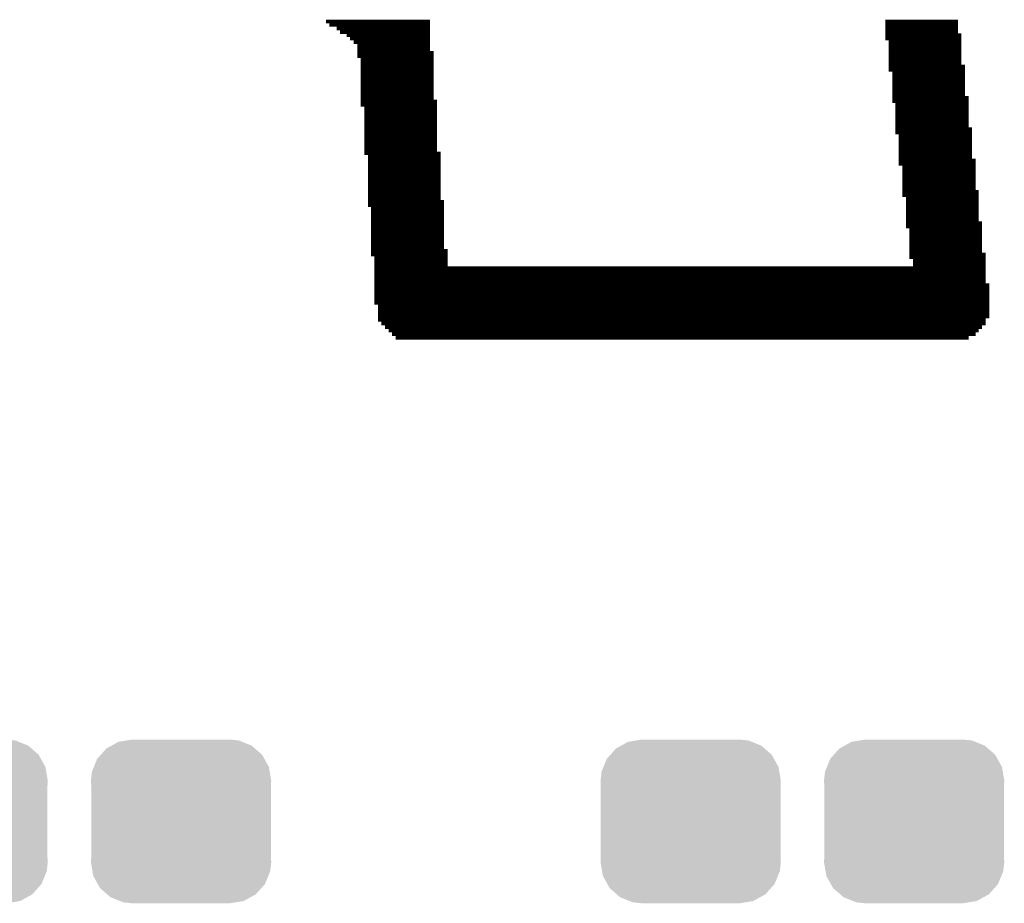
# Model space of a CAD drawing. Extents: x -0.05 to 0.95, y -0.15 to 0.98.
# Tile 6 of 30: x 0.35 to 0.52, y 0.09 to 0.24. Entities that reach past the tile are written whole.
import ezdxf

# ---------------------------------------------------------------- set-up
doc = ezdxf.new("R2010")
doc.units = 0
doc.layers.get('0').update_dxf_attribs({"linetype": 'CONTINUOUS'})
doc.layers.add('GESTURE_CLICK_V102_GTO', color=14, linetype='CONTINUOUS')
doc.layers.add('GESTURE_CLICK_V102_GTS', color=12, linetype='CONTINUOUS')

# ---------------------------------------------------------------- blocks, each defined once
blk = doc.blocks.new('CUSTOM_52')
for points in [[(-0.01175, 0.01282), (-0.01057, 0.01347), (0.01194, 0.01282), (0.01032, 0.01347)], [(-0.01057, 0.01347), (-0.0092, 0.01369), (0.01032, 0.01347), (0.00976, 0.01369)], [(-0.0092, 0.01369), (-0.00825, 0.01385), (0.00976, 0.01369), (0.00825, 0.01385)], [(-0.01358, 0.01127), (-0.01263, 0.01234), (0.01371, 0.01127), (0.01249, 0.01234)], [(-0.01263, 0.01234), (-0.01175, 0.01282), (0.01249, 0.01234), (0.01194, 0.01282)], [(-0.01475, 0.00922), (-0.01419, 0.01059), (0.01485, 0.00922), (0.01409, 0.01059)], [(-0.01419, 0.01059), (-0.01358, 0.01127), (0.01409, 0.01059), (0.01371, 0.01127)], [(-0.01525, 0.0069), (-0.01508, 0.00841), (0.01525, 0.0069), (0.01499, 0.00841)], [(-0.01508, 0.00841), (-0.01475, 0.00922), (0.01499, 0.00841), (0.01485, 0.00922)], [(-0.0152, 0.00607), (-0.01525, 0.0069), (0.0152, 0.00607), (0.01525, 0.0069)], [(-0.0152, -0.00607), (-0.0152, 0.00607), (0.0152, -0.00607), (0.0152, 0.00607)], [(-0.01525, -0.0069), (-0.0152, -0.00607), (0.01525, -0.0069), (0.0152, -0.00607)], [(-0.01499, -0.00841), (-0.01525, -0.0069), (0.01508, -0.00841), (0.01525, -0.0069)], [(-0.01485, -0.00922), (-0.01499, -0.00841), (0.01475, -0.00922), (0.01508, -0.00841)], [(-0.01409, -0.01059), (-0.01485, -0.00922), (0.01419, -0.01059), (0.01475, -0.00922)], [(-0.01371, -0.01127), (-0.01409, -0.01059), (0.01358, -0.01127), (0.01419, -0.01059)], [(-0.01249, -0.01234), (-0.01371, -0.01127), (0.01263, -0.01234), (0.01358, -0.01127)], [(-0.01194, -0.01282), (-0.01249, -0.01234), (0.01175, -0.01282), (0.01263, -0.01234)], [(-0.01032, -0.01347), (-0.01194, -0.01282), (0.01057, -0.01347), (0.01175, -0.01282)], [(-0.00976, -0.01369), (-0.01032, -0.01347), (0.0092, -0.01369), (0.01057, -0.01347)], [(-0.00825, -0.01385), (-0.00976, -0.01369), (0.00825, -0.01385), (0.0092, -0.01369)]]:
    blk.add_solid(points)

msp = doc.modelspace()

# ---------------------------------------------------------------- linework, layer by layer
at = {"layer": 'GESTURE_CLICK_V102_GTO', "const_width": 0.0006}
for points in [[(0.4024, 0.2413), (0.42, 0.2413)], [(0.497, 0.2413), (0.5093, 0.2413)], [(0.403, 0.2407), (0.42, 0.2407)], [(0.4042, 0.2401), (0.42, 0.2401)], [(0.497, 0.2407), (0.5093, 0.2407)], [(0.497, 0.2401), (0.5093, 0.2401)], [(0.4048, 0.2395), (0.42, 0.2395)], [(0.4059, 0.239), (0.42, 0.239)], [(0.4065, 0.2384), (0.42, 0.2384)], [(0.497, 0.2395), (0.5093, 0.2395)], [(0.497, 0.239), (0.5099, 0.239)], [(0.497, 0.2384), (0.5099, 0.2384)], [(0.4071, 0.2378), (0.42, 0.2378)], [(0.4077, 0.2372), (0.42, 0.2372)], [(0.4077, 0.2366), (0.42, 0.2366)], [(0.4976, 0.2378), (0.5099, 0.2378)], [(0.4976, 0.2372), (0.5099, 0.2372)], [(0.4976, 0.2366), (0.5099, 0.2366)], [(0.4077, 0.236), (0.4206, 0.236)], [(0.4077, 0.2354), (0.4206, 0.2354)], [(0.4083, 0.2348), (0.4206, 0.2348)], [(0.4976, 0.236), (0.5099, 0.236)], [(0.4976, 0.2354), (0.5099, 0.2354)], [(0.4976, 0.2348), (0.5099, 0.2348)], [(0.4083, 0.2343), (0.4206, 0.2343)], [(0.4083, 0.2337), (0.4206, 0.2337)], [(0.4083, 0.2331), (0.4206, 0.2331)], [(0.4976, 0.2343), (0.5099, 0.2343)], [(0.4976, 0.2337), (0.5105, 0.2337)], [(0.4976, 0.2331), (0.5105, 0.2331)], [(0.4083, 0.2325), (0.4206, 0.2325)], [(0.4083, 0.2319), (0.4206, 0.2319)], [(0.4083, 0.2313), (0.4206, 0.2313)], [(0.4982, 0.2325), (0.5105, 0.2325)], [(0.4982, 0.2319), (0.5105, 0.2319)], [(0.4982, 0.2313), (0.5105, 0.2313)], [(0.4083, 0.2307), (0.4206, 0.2307)], [(0.4083, 0.2301), (0.4206, 0.2301)], [(0.4083, 0.2296), (0.4206, 0.2296)], [(0.4982, 0.2307), (0.5105, 0.2307)], [(0.4982, 0.2301), (0.5105, 0.2301)], [(0.4982, 0.2296), (0.5105, 0.2296)], [(0.4083, 0.229), (0.4206, 0.229)], [(0.4083, 0.2284), (0.4206, 0.2284)], [(0.4982, 0.229), (0.5105, 0.229)], [(0.4982, 0.2284), (0.5111, 0.2284)], [(0.4083, 0.2278), (0.4212, 0.2278)], [(0.4083, 0.2272), (0.4212, 0.2272)], [(0.4089, 0.2266), (0.4212, 0.2266)], [(0.4982, 0.2278), (0.5111, 0.2278)], [(0.4987, 0.2272), (0.5111, 0.2272)], [(0.4987, 0.2266), (0.5111, 0.2266)], [(0.4089, 0.226), (0.4212, 0.226)], [(0.4089, 0.2254), (0.4212, 0.2254)], [(0.4089, 0.2249), (0.4212, 0.2249)], [(0.4987, 0.226), (0.5111, 0.226)], [(0.4987, 0.2254), (0.5111, 0.2254)], [(0.4987, 0.2249), (0.5111, 0.2249)], [(0.4089, 0.2243), (0.4212, 0.2243)], [(0.4089, 0.2237), (0.4212, 0.2237)], [(0.4089, 0.2231), (0.4212, 0.2231)], [(0.4987, 0.2243), (0.5111, 0.2243)], [(0.4987, 0.2237), (0.5111, 0.2237)], [(0.4987, 0.2231), (0.5117, 0.2231)], [(0.4089, 0.2225), (0.4212, 0.2225)], [(0.4089, 0.2219), (0.4212, 0.2219)], [(0.4089, 0.2213), (0.4212, 0.2213)], [(0.4987, 0.2225), (0.5117, 0.2225)], [(0.4993, 0.2219), (0.5117, 0.2219)], [(0.4993, 0.2213), (0.5117, 0.2213)], [(0.4089, 0.2207), (0.4212, 0.2207)], [(0.4089, 0.2202), (0.4212, 0.2202)], [(0.4089, 0.2196), (0.4212, 0.2196)], [(0.4993, 0.2207), (0.5117, 0.2207)], [(0.4993, 0.2202), (0.5117, 0.2202)], [(0.4993, 0.2196), (0.5117, 0.2196)], [(0.4089, 0.219), (0.4218, 0.219)], [(0.4095, 0.2184), (0.4218, 0.2184)], [(0.4993, 0.219), (0.5117, 0.219)], [(0.4993, 0.2184), (0.5117, 0.2184)], [(0.4095, 0.2178), (0.4218, 0.2178)], [(0.4095, 0.2172), (0.4218, 0.2172)], [(0.4095, 0.2166), (0.4218, 0.2166)], [(0.4993, 0.2178), (0.5123, 0.2178)], [(0.4993, 0.2172), (0.5123, 0.2172)], [(0.4999, 0.2166), (0.5123, 0.2166)], [(0.4095, 0.216), (0.4218, 0.216)], [(0.4095, 0.2155), (0.4218, 0.2155)], [(0.4095, 0.2149), (0.4218, 0.2149)], [(0.4999, 0.216), (0.5123, 0.216)], [(0.4999, 0.2155), (0.5123, 0.2155)], [(0.4999, 0.2149), (0.5123, 0.2149)], [(0.4095, 0.2143), (0.4218, 0.2143)], [(0.4095, 0.2137), (0.4218, 0.2137)], [(0.4095, 0.2131), (0.4218, 0.2131)], [(0.4999, 0.2143), (0.5123, 0.2143)], [(0.4999, 0.2137), (0.5123, 0.2137)], [(0.4999, 0.2131), (0.5123, 0.2131)], [(0.4095, 0.2125), (0.4218, 0.2125)], [(0.4095, 0.2119), (0.4218, 0.2119)], [(0.4095, 0.2113), (0.4218, 0.2113)], [(0.4999, 0.2125), (0.5128, 0.2125)], [(0.4999, 0.2119), (0.5128, 0.2119)], [(0.5005, 0.2113), (0.5128, 0.2113)], [(0.4095, 0.2108), (0.4224, 0.2108)], [(0.4095, 0.2102), (0.4224, 0.2102)], [(0.41, 0.2096), (0.4224, 0.2096)], [(0.5005, 0.2108), (0.5128, 0.2108)], [(0.5005, 0.2102), (0.5128, 0.2102)], [(0.5005, 0.2096), (0.5128, 0.2096)], [(0.41, 0.209), (0.4224, 0.209)], [(0.41, 0.2084), (0.4224, 0.2084)], [(0.5005, 0.209), (0.5128, 0.209)], [(0.5005, 0.2084), (0.5128, 0.2084)], [(0.41, 0.2078), (0.4224, 0.2078)], [(0.41, 0.2072), (0.4224, 0.2072)], [(0.41, 0.2066), (0.4224, 0.2066)], [(0.5005, 0.2078), (0.5128, 0.2078)], [(0.5005, 0.2072), (0.5134, 0.2072)], [(0.5005, 0.2066), (0.5134, 0.2066)], [(0.41, 0.2061), (0.4224, 0.2061)], [(0.41, 0.2055), (0.4224, 0.2055)], [(0.41, 0.2049), (0.4224, 0.2049)], [(0.5011, 0.2061), (0.5134, 0.2061)], [(0.5011, 0.2055), (0.5134, 0.2055)], [(0.5011, 0.2049), (0.5134, 0.2049)], [(0.41, 0.2043), (0.4224, 0.2043)], [(0.41, 0.2037), (0.4224, 0.2037)], [(0.41, 0.2031), (0.4224, 0.2031)], [(0.5011, 0.2043), (0.5134, 0.2043)], [(0.5011, 0.2037), (0.5134, 0.2037)], [(0.5011, 0.2031), (0.5134, 0.2031)], [(0.41, 0.2025), (0.423, 0.2025)], [(0.41, 0.2019), (0.423, 0.2019)], [(0.4106, 0.2014), (0.423, 0.2014)], [(0.5011, 0.2025), (0.5134, 0.2025)], [(0.5011, 0.2019), (0.514, 0.2019)], [(0.5011, 0.2014), (0.514, 0.2014)], [(0.4106, 0.2008), (0.423, 0.2008)], [(0.4106, 0.2002), (0.423, 0.2002)], [(0.4106, 0.1996), (0.514, 0.1996)], [(0.5017, 0.2008), (0.514, 0.2008)], [(0.5017, 0.2002), (0.514, 0.2002)], [(0.4106, 0.199), (0.514, 0.199)], [(0.4106, 0.1984), (0.514, 0.1984)], [(0.4106, 0.1978), (0.514, 0.1978)], [(0.4106, 0.1972), (0.514, 0.1972)], [(0.4106, 0.1967), (0.5146, 0.1967)], [(0.4106, 0.1961), (0.5146, 0.1961)], [(0.4106, 0.1955), (0.5146, 0.1955)], [(0.4106, 0.1949), (0.5146, 0.1949)], [(0.4106, 0.1943), (0.5146, 0.1943)], [(0.4106, 0.1937), (0.5146, 0.1937)], [(0.4112, 0.1931), (0.5146, 0.1931)], [(0.4112, 0.1925), (0.5146, 0.1925)], [(0.4112, 0.192), (0.5146, 0.192)], [(0.4112, 0.1914), (0.5146, 0.1914)], [(0.4112, 0.1908), (0.514, 0.1908)], [(0.4118, 0.1902), (0.514, 0.1902)], [(0.4124, 0.1896), (0.5134, 0.1896)], [(0.413, 0.189), (0.5128, 0.189)], [(0.4136, 0.1884), (0.5123, 0.1884)], [(0.4142, 0.1878), (0.5111, 0.1878)]]:
    msp.add_lwpolyline(points, dxfattribs=at)

# ---------------------------------------------------------------- block references
at = {"layer": 'GESTURE_CLICK_V102_GTS'}
for p in [(0.3401, 0.106), (0.3779, 0.106), (0.4641, 0.106), (0.5019, 0.106)]:
    msp.add_blockref('CUSTOM_52', p, dxfattribs=at)

doc.saveas('drawing.dxf')
